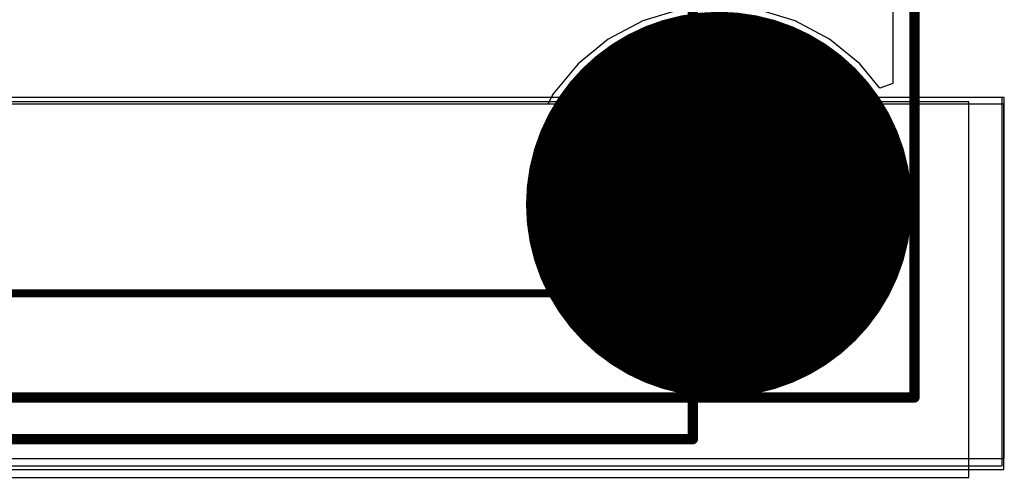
# Model space of a CAD drawing. Header units: millimetres. Extents: x 0 to 11.7, y 0 to 8.3.
# Tile 11 of 46: x 5.6 to 5.972, y 2.63 to 2.803. Entities that reach past the tile are written whole.
import ezdxf

# ---------------------------------------------------------------- set-up
doc = ezdxf.new("R2010")
doc.units = ezdxf.units.MM
doc.header["$MEASUREMENT"] = 0
for name, color, linetype in [('BottomLayer', 5, 'Continuous'), ('BottomSolder', 6, 'Continuous'), ('ConnectLayer', 7, 'Continuous'), ('KeepOutLayer', 6, 'Continuous'), ('MidLayer1', 16, 'Continuous'), ('MidLayer2', 76, 'Continuous'), ('MultiLayer', 9, 'Continuous'), ('PadHoleLayer', 156, 'Continuous'), ('TopLayer', 1, 'Continuous'), ('TopOverlay', 2, 'Continuous'), ('TopSolder', 216, 'Continuous')]:
    doc.layers.add(name, color=color, linetype=linetype)

# ---------------------------------------------------------------- blocks, each defined once
blk = doc.blocks.new('3_5_2_0_69')
at = {"layer": 'BottomLayer', "const_width": 0.0689}
blk.add_lwpolyline([(-0.03671, -0.0009, 1), (0.03219, -0.0009, 1)], format="xyb", close=True, dxfattribs=at)
at = {"layer": 'BottomSolder', "const_width": 0.0729}
blk.add_lwpolyline([(-0.03871, -0.0009, 1), (0.03419, -0.0009, 1)], format="xyb", close=True, dxfattribs=at)
at = {"layer": 'MidLayer1', "const_width": 0.0689}
blk.add_lwpolyline([(-0.03671, -0.0009, 1), (0.03219, -0.0009, 1)], format="xyb", close=True, dxfattribs=at)
at = {"layer": 'MidLayer2', "const_width": 0.0689}
blk.add_lwpolyline([(-0.03671, -0.0009, 1), (0.03219, -0.0009, 1)], format="xyb", close=True, dxfattribs=at)
at = {"layer": 'MultiLayer', "const_width": 0.0689}
blk.add_lwpolyline([(-0.03671, -0.0009, 1), (0.03219, -0.0009, 1)], format="xyb", close=True, dxfattribs=at)
at = {"layer": 'PadHoleLayer', "const_width": 0.03937}
blk.add_lwpolyline([(-0.02194, -0.0009, 1), (0.01743, -0.0009, 1)], format="xyb", close=True, dxfattribs=at)
at = {"layer": 'TopLayer', "const_width": 0.0689}
blk.add_lwpolyline([(-0.03671, -0.0009, 1), (0.03219, -0.0009, 1)], format="xyb", close=True, dxfattribs=at)
at = {"layer": 'TopSolder', "const_width": 0.0729}
blk.add_lwpolyline([(-0.03871, -0.0009, 1), (0.03419, -0.0009, 1)], format="xyb", close=True, dxfattribs=at)
blk = doc.blocks.new('LCD_240_240_76')
at = {"layer": 'TopOverlay', "const_width": 0.00394}
for points in [[(0.21303, -0.0535), (0.21303, 1.09689)], [(0.1293, -0.0535), (0.1293, 0.17859)], [(-0.82024, -0.0535), (0.21303, -0.0535)]]:
    blk.add_lwpolyline(points, dxfattribs=at)
at = {"layer": 'TopOverlay', "const_width": 0.00197}
for points in [[(0.12831, -0.0535, 1), (0.13028, -0.0535, 1)], [(0.21204, -0.0535, 1), (0.21401, -0.0535, 1)], [(0.21204, -0.0535, 1), (0.21401, -0.0535, 1)]]:
    blk.add_lwpolyline(points, format="xyb", close=True, dxfattribs=at)

msp = doc.modelspace()

# ---------------------------------------------------------------- linework, layer by layer
at = {"layer": 'BottomLayer'}
for p, q in [((5.97126, 2.77337), (4.90516, 2.77337)), ((5.97126, 2.63397), (5.97126, 2.77337)), ((4.90516, 2.63397), (5.97126, 2.63397))]:
    msp.add_line(p, q, dxfattribs=at)
at = {"layer": 'ConnectLayer'}
for p, q in [((5.92998, 3.68865), (5.92998, 2.7787)), ((5.92998, 3.68865), (5.92998, 2.7787)), ((5.92998, 3.68865), (5.92998, 2.7787)), ((5.92998, 3.03504), (5.92998, 2.7787)), ((5.84955, 2.80668), (5.83543, 2.8024)), ((5.84955, 2.80668), (5.83543, 2.8024)), ((5.84955, 2.80668), (5.83543, 2.8024)), ((5.84955, 2.80668), (5.83543, 2.8024)), ((5.89303, 2.8024), (5.87891, 2.80668)), ((5.89303, 2.8024), (5.87891, 2.80668)), ((5.89303, 2.8024), (5.87891, 2.80668)), ((5.89303, 2.8024), (5.87891, 2.80668)), ((5.83543, 2.8024), (5.82242, 2.79545)), ((5.83543, 2.8024), (5.82242, 2.79545)), ((5.83543, 2.8024), (5.82242, 2.79545)), ((5.83543, 2.8024), (5.82242, 2.79545)), ((5.90604, 2.79545), (5.89303, 2.8024)), ((5.90604, 2.79545), (5.89303, 2.8024)), ((5.90604, 2.79545), (5.89303, 2.8024)), ((5.90604, 2.79545), (5.89303, 2.8024)), ((5.82242, 2.79545), (5.81101, 2.78609)), ((5.82242, 2.79545), (5.81101, 2.78609)), ((5.82242, 2.79545), (5.81101, 2.78609)), ((5.82242, 2.79545), (5.81101, 2.78609)), ((5.91745, 2.78609), (5.90604, 2.79545)), ((5.91745, 2.78609), (5.90604, 2.79545)), ((5.91745, 2.78609), (5.90604, 2.79545)), ((5.91745, 2.78609), (5.90604, 2.79545)), ((5.81101, 2.78609), (5.80165, 2.77468)), ((5.81101, 2.78609), (5.80165, 2.77468)), ((5.81101, 2.78609), (5.80165, 2.77468)), ((5.81101, 2.78609), (5.80165, 2.77468)), ((5.92498, 2.77691), (5.91745, 2.78609)), ((5.92498, 2.77691), (5.91745, 2.78609)), ((5.92498, 2.77691), (5.91745, 2.78609)), ((5.92498, 2.77691), (5.91745, 2.78609)), ((5.92998, 2.7787), (5.92498, 2.77691)), ((5.92998, 2.7787), (5.92498, 2.77691)), ((5.92998, 2.7787), (5.92498, 2.77691)), ((5.92998, 2.7787), (5.92498, 2.77691)), ((5.80095, 2.77337), (5.03965, 2.77337)), ((5.80005, 2.77167), (5.04056, 2.77167)), ((5.80095, 2.77337), (5.5971, 2.77337)), ((5.80165, 2.77468), (5.79962, 2.77088)), ((5.80165, 2.77468), (5.80005, 2.77167)), ((5.80165, 2.77468), (5.80095, 2.77337)), ((5.80165, 2.77468), (5.80095, 2.77337)), ((5.79962, 2.77088), (5.24566, 2.77088))]:
    msp.add_line(p, q, dxfattribs=at)
at = {"layer": 'KeepOutLayer', "const_width": 0.00394}
for points in [[(5.93811, 2.65988), (5.93811, 3.81027)], [(4.90484, 2.65988), (5.93811, 2.65988)]]:
    msp.add_lwpolyline(points, dxfattribs=at)
at = {"layer": 'KeepOutLayer', "const_width": 0.00197}
msp.add_lwpolyline([(5.93712, 2.65988, 1), (5.93909, 2.65988, 1)], format="xyb", close=True, dxfattribs=at)
msp.add_lwpolyline([(5.93712, 2.65988, 1), (5.93909, 2.65988, 1)], format="xyb", close=True, dxfattribs=at)
at = {"layer": 'MidLayer1'}
for p, q in [((5.97206, 2.77337), (4.90596, 2.77337)), ((5.97206, 2.63677), (5.97206, 2.77337)), ((4.90596, 2.63677), (5.97206, 2.63677))]:
    msp.add_line(p, q, dxfattribs=at)
at = {"layer": 'MidLayer2'}
for p, q in [((5.97189, 2.77088), (4.90579, 2.77088)), ((5.97189, 2.63258), (5.97189, 2.77088)), ((4.90579, 2.63258), (5.97189, 2.63258))]:
    msp.add_line(p, q, dxfattribs=at)
at = {"layer": 'TopLayer'}
for p, q in [((5.95861, 2.77167), (4.89251, 2.77167)), ((5.95861, 2.62967), (5.95861, 2.77167)), ((4.89251, 2.62967), (5.95861, 2.62967))]:
    msp.add_line(p, q, dxfattribs=at)
at = {"layer": 'TopOverlay'}
for points, const_width in [([(5.86619, 2.69925), (5.86619, 2.81736)], 0.003), ([(5.17167, 2.69925), (5.86619, 2.69925)], 0.003), ([(5.25678, 2.6604), (5.86619, 2.65988)], 0.003), ([(5.85438, 2.64413), (5.85438, 2.65987)], 0.00394), ([(5.86619, 2.65988), (5.9381, 2.65988)], 0.003), ([(5.22944, 2.64413), (5.85438, 2.64413)], 0.00394)]:
    msp.add_lwpolyline(points, dxfattribs=dict(at, const_width=const_width))
for points, const_width in [([(5.86544, 2.69925, 1), (5.86694, 2.69925, 1)], 0.0015), ([(5.86544, 2.69925, 1), (5.86694, 2.69925, 1)], 0.0015), ([(5.85339, 2.65987, 1), (5.85536, 2.65987, 1)], 0.00197), ([(5.86544, 2.65988, 1), (5.86694, 2.65988, 1)], 0.0015), ([(5.86544, 2.65988, 1), (5.86694, 2.65988, 1)], 0.0015), ([(5.93735, 2.65988, 1), (5.93885, 2.65988, 1)], 0.0015), ([(5.85339, 2.64413, 1), (5.85536, 2.64413, 1)], 0.00197), ([(5.85339, 2.64413, 1), (5.85536, 2.64413, 1)], 0.00197)]:
    msp.add_lwpolyline(points, format="xyb", close=True, dxfattribs=dict(at, const_width=const_width))

# ---------------------------------------------------------------- block references
for name, p in [('LCD_240_240_76', (5.72508, 2.71338)), ('3_5_2_0_69', (5.86649, 2.73377))]:
    msp.add_blockref(name, p)

doc.saveas('drawing.dxf')
